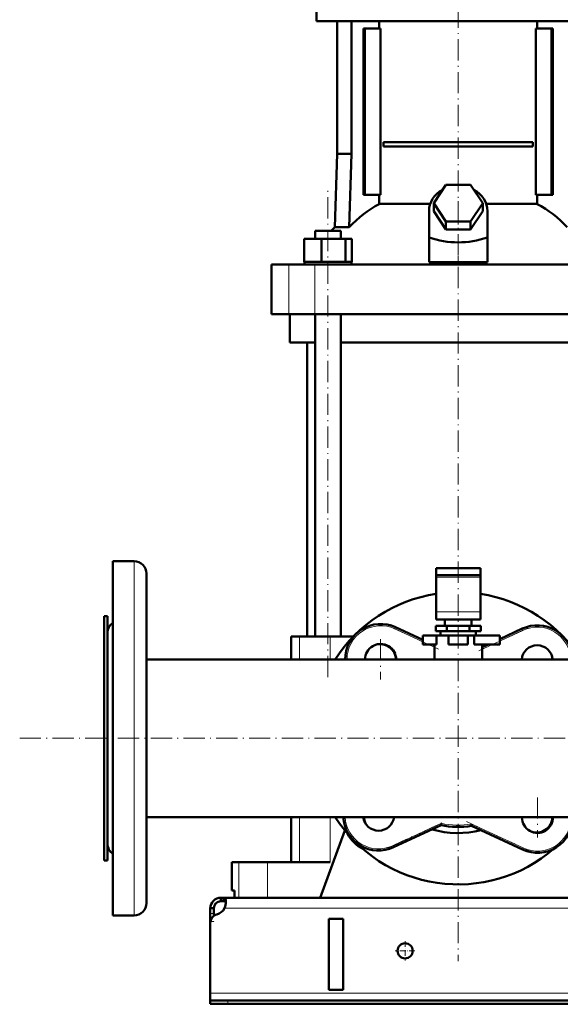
# Model space of a CAD drawing. Extents: x -1595 to 1972, y -1674 to 620.
# Tile 29 of 55: x -256 to 49, y -322 to 234. Entities that reach past the tile are written whole.
import ezdxf

# ---------------------------------------------------------------- set-up
doc = ezdxf.new("R2010")
doc.units = 0
doc.linetypes.add('DASHDOT', pattern=[18.5, 12, -3, 0.5, -3])

msp = doc.modelspace()

# ---------------------------------------------------------------- linework, layer by layer
at = {"color": 7, "linetype": 'DASHDOT', "lineweight": 18}
for p, q in [((-8.43, 259.87), (-8.43, 118.05)), ((-81.97, -137.25), (-81.97, 137.55)), ((-8.43, 131.4), (-8.43, -297.6)), ((-19.67, -121.5), (-46.82, -108.84)), ((30.8, -109.57), (2.73, -122.66)), ((-52.24, -115.9), (-52.24, -138.65)), ((-40.87, -127.28), (-63.62, -127.28)), ((-256.04, -171.85), (603.17, -171.85)), ((36.27, -205.19), (36.27, -227.94)), ((47.65, -216.56), (24.9, -216.56)), ((-48.46, -233.94), (-15.41, -218.52)), ((-3.84, -218.82), (31.54, -235.32))]:
    msp.add_line(p, q, dxfattribs=at)
at = {"color": 7, "lineweight": 50}
for p, q in [((-88.43, 241.05), (-88.43, 233.05)), ((-88.43, 233.05), (-8.43, 233.05)), ((-76.73, 233.05), (-76.73, 158.15)), ((-68.74, 233.05), (-68.74, 158.15)), ((-61.15, 229.05), (-61.85, 229.05)), ((-61.85, 135.05), (-61.85, 229.05)), ((-52.3, 229.05), (-61.15, 229.05)), ((-61.15, 135.05), (-61.15, 229.05)), ((-53.02, 229.05), (-53.02, 233.05)), ((-52.3, 135.05), (-52.3, 229.05)), ((-8.43, 233.05), (71.57, 233.05)), ((35.43, 229.05), (35.43, 135.05)), ((44.28, 229.05), (35.43, 229.05)), ((36.15, 233.05), (36.15, 229.05)), ((44.28, 135.05), (44.28, 229.05)), ((44.98, 229.05), (44.28, 229.05)), ((44.98, 229.05), (44.98, 135.05)), ((-50.62, 164.8), (33.75, 164.8)), ((-50.62, 164.8), (-50.62, 162.3)), ((33.75, 162.3), (-50.62, 162.3)), ((33.75, 164.8), (33.75, 162.3)), ((-76.73, 158.15), (-78.18, 116.71)), ((-68.74, 158.15), (-76.73, 158.15)), ((-68.74, 158.15), (-70.02, 116.71)), ((-22.29, 130.35), (-15.36, 140.74)), ((-15.36, 140.74), (-1.51, 140.74)), ((-1.51, 140.74), (5.42, 130.35)), ((-61.85, 135.05), (-61.15, 135.05)), ((-61.15, 135.05), (-52.3, 135.05)), ((-53.02, 129.87), (-53.02, 135.05)), ((35.43, 135.05), (44.28, 135.05)), ((36.15, 135.05), (36.15, 129.87)), ((44.28, 135.05), (44.98, 135.05)), ((-53.02, 129.87), (-24.27, 129.87)), ((-15.36, 119.96), (-22.29, 130.35)), ((-22.29, 125.85), (-22.29, 130.35)), ((5.42, 130.35), (-1.51, 119.96)), ((5.42, 125.85), (5.42, 130.35)), ((7.4, 129.87), (36.15, 129.87)), ((-24.93, 111), (-24.93, 125.85)), ((-15.36, 115.46), (-22.29, 125.85)), ((5.42, 125.85), (-1.51, 115.46)), ((8.07, 111), (8.07, 125.85)), ((-1.51, 119.96), (-15.36, 119.96)), ((-15.36, 115.46), (-15.36, 119.96)), ((-1.51, 115.46), (-1.51, 119.96)), ((-89.27, 114.65), (-87.14, 114.65)), ((-89.27, 110.15), (-89.27, 114.65)), ((-87.14, 114.65), (-74.67, 114.65)), ((-78.18, 116.71), (-70.02, 116.71)), ((-74.67, 110.15), (-74.67, 114.65)), ((-1.51, 115.46), (-15.36, 115.46)), ((-95.36, 110.15), (-85.56, 110.15)), ((-95.36, 97.15), (-95.36, 110.15)), ((-85.56, 110.15), (-72.18, 110.15)), ((-85.56, 97.15), (-85.56, 110.15)), ((-72.18, 97.15), (-72.18, 110.15)), ((-72.18, 110.15), (-68.59, 110.15)), ((-68.59, 97.15), (-68.59, 110.15)), ((-24.93, 97.01), (-24.93, 111)), ((8.07, 97.01), (8.07, 111)), ((-113.93, 95.65), (-104, 95.65)), ((-113.93, 67.65), (-113.93, 95.65)), ((-104, 95.65), (-89.43, 95.65)), ((-95.36, 97.15), (-94.35, 97.15)), ((-95.17, 95.65), (-95.17, 97.15)), ((-94.35, 97.15), (-86.57, 97.15)), ((-89.43, 95.65), (72.56, 95.65)), ((-86.57, 97.15), (-85.56, 97.15)), ((-85.56, 97.15), (-84.18, 97.15)), ((-84.18, 97.15), (-73.56, 97.15)), ((-73.56, 97.15), (-72.18, 97.15)), ((-72.18, 97.15), (-71.81, 97.15)), ((-71.81, 97.15), (-68.77, 97.15)), ((-68.96, 97.15), (-68.59, 97.15)), ((-68.77, 97.15), (-68.77, 95.65)), ((-24.93, 97.01), (-8.43, 97.01)), ((-8.43, 97.01), (8.07, 97.01)), ((-104, 67.65), (-113.93, 67.65)), ((-89.43, 67.65), (-104, 67.65)), ((-103.43, 51.65), (-103.43, 67.65)), ((72.56, 67.65), (-89.43, 67.65)), ((-89.27, -114.35), (-89.27, 67.65)), ((-74.67, -114.35), (-74.67, 67.65)), ((-89.27, 51.65), (-103.43, 51.65)), ((-93.78, -114.35), (-93.78, 51.65)), ((-8.43, 51.65), (-74.67, 51.65)), ((57.8, 51.65), (-8.43, 51.65)), ((-203.43, -71.85), (-191.43, -71.85)), ((-203.43, -219.79), (-203.43, -71.85)), ((-203.43, -71.85), (-191.43, -71.85)), ((-20.93, -75.75), (-20.93, -79.75)), ((-8.43, -75.75), (-20.93, -75.75)), ((4.07, -75.75), (-8.43, -75.75)), ((4.07, -75.75), (4.07, -79.75)), ((-184.43, -216.44), (-184.43, -78.85)), ((-20.93, -80.92), (-20.93, -79.75)), ((-8.43, -79.75), (-20.93, -79.75)), ((-20.93, -100.36), (-20.93, -80.92)), ((4.07, -79.75), (-8.43, -79.75)), ((4.07, -80.92), (4.07, -79.75)), ((4.07, -100.36), (4.07, -80.92)), ((-206.43, -102.85), (-208.43, -102.85)), ((-208.43, -102.85), (-208.43, -232.41)), ((-206.43, -102.85), (-208.43, -102.85)), ((-206.43, -102.85), (-206.43, -232.41)), ((-20.93, -100.36), (-20.93, -104.75)), ((-20.93, -104.75), (4.07, -104.75)), ((-15.93, -108.35), (-15.93, -104.75)), ((-0.93, -104.75), (-0.93, -108.35)), ((4.07, -100.36), (4.07, -104.75)), ((-43.79, -109.15), (-28.43, -116.31)), ((-14.79, -108.35), (-21.14, -108.35)), ((-21.14, -111.35), (-21.14, -108.35)), ((-2.08, -108.35), (-14.79, -108.35)), ((-14.79, -111.35), (-14.79, -108.35)), ((4.27, -108.35), (-2.08, -108.35)), ((-2.08, -111.35), (-2.08, -108.35)), ((4.27, -111.35), (4.27, -108.35)), ((15.07, -115.8), (27.69, -109.92)), ((-206.43, -200.38), (-206.43, -112.35)), ((-100.39, -114.35), (-102.68, -114.35)), ((-102.68, -114.35), (-102.68, -127.4)), ((-98.05, -114.35), (-100.39, -114.35)), ((-80.68, -114.35), (-98.05, -114.35)), ((-67.6, -114.35), (-80.68, -114.35)), ((-28.43, -113.85), (-20.76, -113.85)), ((-28.43, -118.85), (-28.43, -113.85)), ((-14.79, -111.35), (-21.14, -111.35)), ((-13.93, -113.85), (-20.76, -113.85)), ((-20.76, -118.85), (-20.76, -113.85)), ((-18.43, -111.35), (-18.43, -113.85)), ((-18.43, -113.85), (-8.43, -113.85)), ((-2.08, -111.35), (-14.79, -111.35)), ((-13.93, -113.85), (-2.93, -113.85)), ((-13.93, -118.85), (-13.93, -113.85)), ((-8.43, -113.85), (1.57, -113.85)), ((0.63, -113.85), (-2.93, -113.85)), ((-2.93, -118.85), (-2.93, -113.85)), ((4.27, -111.35), (-2.08, -111.35)), ((0.63, -118.85), (0.63, -113.85)), ((0.63, -113.85), (15.07, -113.85)), ((1.57, -111.35), (1.57, -113.85)), ((15.07, -118.85), (15.07, -113.85)), ((-28.43, -118.85), (-20.76, -118.85)), ((-22.98, -118.85), (-21.93, -119.34)), ((-21.93, -118.85), (-21.93, -127.4)), ((-13.93, -118.85), (-2.93, -118.85)), ((0.63, -118.85), (15.07, -118.85)), ((5.07, -127.4), (5.07, -118.85)), ((5.07, -120.47), (8.53, -118.85)), ((-184.43, -127.4), (-102.69, -127.4)), ((138.12, -127.4), (-184.43, -127.4)), ((-206.43, -231.35), (-206.43, -200.38)), ((487.57, -216.3), (-184.43, -216.3)), ((-184.43, -264.85), (-184.43, -216.44)), ((-102.68, -216.3), (-102.68, -241.85)), ((-203.43, -271.85), (-203.43, -219.79)), ((-18.14, -220.9), (-44.94, -233.4)), ((-18.14, -220.9), (-18.27, -219.86)), ((-0.92, -221.28), (-0.77, -220.25)), ((27.82, -234.69), (-0.92, -221.28)), ((-86.43, -261.85), (-72.5, -223.84)), ((-208.43, -232.41), (-208.43, -240.85)), ((-206.43, -232.41), (-206.43, -240.85)), ((-206.43, -240.85), (-208.43, -240.85)), ((-136.28, -241.85), (-132.23, -241.85)), ((-136.28, -257.85), (-136.28, -241.85)), ((-132.23, -241.85), (-116.19, -241.85)), ((-116.19, -241.85), (-80.68, -241.85)), ((-134.72, -257.85), (-136.28, -257.85)), ((-134.72, -257.85), (-134.72, -261.85)), ((-142.43, -261.85), (-142.43, -263.85)), ((-140.9, -261.85), (-142.43, -261.85)), ((-140.9, -263.85), (-142.43, -263.85)), ((-140.9, -261.85), (-140.9, -263.85)), ((444.03, -261.85), (-140.9, -261.85)), ((-132.23, -261.85), (-134.72, -261.85)), ((-116.19, -261.85), (-132.23, -261.85)), ((-86.43, -261.85), (-116.19, -261.85)), ((-203.43, -271.85), (-191.43, -271.85)), ((-148.43, -267.85), (-146.43, -267.85)), ((-148.43, -270.84), (-148.43, -267.85)), ((-148.43, -275.37), (-148.43, -270.84)), ((-146.43, -270.84), (-146.43, -267.85)), ((-146.43, -272.1), (-146.43, -270.84)), ((-148.43, -275.37), (-148.43, -276.1)), ((-148.43, -276.1), (-148.43, -315.85)), ((-81.43, -313.85), (-81.43, -273.85)), ((-73.43, -273.85), (-81.43, -273.85)), ((-73.43, -273.85), (-73.43, -313.85)), ((-148.43, -315.85), (-148.43, -319.85)), ((-73.43, -313.85), (-81.43, -313.85)), ((-148.43, -319.85), (-148.43, -321.85)), ((-148.43, -319.85), (-138.43, -319.85)), ((-148.43, -321.85), (-138.43, -321.85)), ((441.57, -319.85), (-138.43, -319.85)), ((-138.43, -321.85), (441.57, -321.85))]:
    msp.add_line(p, q, dxfattribs=at)
at = {"color": 7, "linetype": 'DASHDOT', "lineweight": 18, "ltscale": 0.419809}
msp.add_line((-8.43, 95.61), (-8.43, 112.4), dxfattribs=at)
at = {"color": 7, "lineweight": 18}
for p, q in [((-104, 67.65), (-104, 95.65)), ((-89.43, 67.65), (-89.43, 95.65)), ((-191.43, -219.79), (-191.43, -71.85)), ((-20.93, -80.92), (4.07, -80.92)), ((-20.93, -100.36), (4.07, -100.36)), ((-43.79, -109.15), (-44.21, -110.06)), ((-28.43, -117.41), (-44.21, -110.06)), ((28.11, -110.82), (15.07, -116.91)), ((27.69, -109.92), (28.11, -110.82)), ((-98.05, -114.35), (-98.05, -127.4)), ((-80.68, -114.35), (-80.68, -127.4)), ((-21.93, -120.44), (-25.35, -118.85)), ((10.9, -118.85), (5.07, -121.57)), ((-98.05, -216.3), (-98.05, -241.85)), ((-80.68, -216.3), (-80.68, -241.85)), ((-191.43, -271.85), (-191.43, -219.79)), ((-45.36, -232.49), (-18.27, -219.86)), ((-0.77, -220.25), (28.24, -233.78)), ((-45.36, -232.49), (-44.94, -233.4)), ((28.24, -233.78), (27.82, -234.69)), ((-132.23, -241.85), (-132.23, -261.85)), ((-116.19, -241.85), (-116.19, -261.85)), ((-148.43, -270.84), (-146.43, -270.84)), ((443.54, -267.85), (-140.41, -267.85)), ((-148.43, -275.37), (-148.38, -275.37)), ((451.57, -315.85), (-148.43, -315.85)), ((-138.43, -319.85), (-138.43, -321.85))]:
    msp.add_line(p, q, dxfattribs=at)
at = {"color": 7, "linetype": 'DASHDOT', "lineweight": 18, "ltscale": 0.06}
msp.add_line((-148.63, -275.37), (-146.23, -275.37), dxfattribs=at)
at = {"color": 7, "linetype": 'DASHDOT', "lineweight": 18, "ltscale": 0.27625}
for p, q in [((-38.43, -286.33), (-38.43, -297.38)), ((-32.91, -291.85), (-43.96, -291.85))]:
    msp.add_line(p, q, dxfattribs=at)
at = {"color": 7, "linetype": 'DASHDOT', "lineweight": 18, "ltscale": 0.060015}
msp.add_line((-138.43, -319.65), (-138.43, -322.05), dxfattribs=at)
at = {"color": 7, "lineweight": 50}
for points in [[(-139.56, -263.97), (-139.58, -263.52), (-139.63, -263.11), (-139.76, -262.64), (-139.95, -262.28), (-140.22, -262.02), (-140.53, -261.89), (-140.9, -261.85)], [(-139.6, -264.79), (-139.74, -264.41), (-139.97, -264.13), (-140.28, -263.94), (-140.69, -263.86), (-140.9, -263.85)], [(-140.41, -267.85), (-140.04, -266.86), (-139.78, -265.86), (-139.61, -264.88), (-139.56, -263.97)]]:
    msp.add_lwpolyline(points, dxfattribs=at)
msp.add_circle((-38.43, -291.85), 4.25, dxfattribs=at)
for centre, radius, start, end in [((-28.43, 64.62), 72.02, 133.6854, 136.0088), ((-191.43, -78.85), 7, 0, 90), ((-191.43, -78.85), 7, 0, 90), ((-8.43, -171.85), 82.5, 98.7148, 147.399), ((-8.43, -171.85), 82.5, 32.601, 81.2853), ((-199.43, -112.35), 7, 124.8499, 180), ((-52.24, -127.28), 20, 65, 180.3637), ((36.14, -128.04), 20, 1.8385, 115), ((-52.24, -127.28), 8.75, 359.1686, 180.8314), ((-52.63, -127.66), 9, 1.6277, 105.8164), ((-8.43, -171.85), 53.5, 74.8027, 75.3842), ((36.14, -128.04), 8.75, 4.2053, 175.7947), ((35.76, -127.66), 9, 1.6277, 15.8154), ((-8.43, -171.85), 82.5, 212.6013, 310.7565), ((-53.39, -215.27), 20, 182.9558, 295), ((-53.39, -215.27), 8.75, 186.7688, 353.2312), ((-52.63, -216.05), 9, 181.63, 207.8137), ((36.27, -216.56), 8.75, 178.304, 180), ((36.27, -216.56), 8.75, 180, 1.696), ((36.27, -216.56), 20, 245, 0.7419), ((35.76, -216.05), 9, 247.269, 358.37), ((-8.43, -171.85), 50, 258.8069, 278.6429), ((-53.14, -216.56), 20, 207.2291, 242.7676), ((-8.43, -171.85), 53.5, 253.9586, 283.9182), ((-199.43, -231.35), 7, 180, 235.1501), ((-191.43, -264.85), 7, 270, 360), ((-191.43, -264.85), 7, 270, 360), ((-142.43, -267.85), 6, 90, 180), ((-142.43, -267.85), 4, 90, 180), ((-143.43, -276.1), 5, 105.0849, 180), ((-146.56, -264.51), 7, 285.0849, 331.513)]:
    msp.add_arc(centre, radius, start, end, dxfattribs=at)
at = {"color": 7, "lineweight": 18}
for centre, radius, start, end in [((-52.24, -127.28), 19, 65, 180.3829), ((36.14, -128.04), 19, 1.9353, 115), ((-53.39, -215.27), 19, 183.1115, 295), ((36.27, -216.56), 19, 245, 0.7809), ((-8.43, -171.85), 49, 258.4265, 278.9948)]:
    msp.add_arc(centre, radius, start, end, dxfattribs=at)
at = {"color": 7, "lineweight": 50}
for centre, major_axis, ratio, start_param, end_param in [((-8.43, 125.85), (-16.5, 0), 0.866025, 5.274709, 6.283185), ((-8.43, 125.85), (-16.5, 0), 0.866025, 3.141593, 4.150069), ((-26.09, 64.62), (0, 72.02), 0.882948, 0.43727, 0.762454), ((9.22, 64.62), (0, 72.02), 0.882948, 5.520731, 5.845916), ((-8.43, 254.06), (0, 145.88), 0.577738, 2.94454, 3.338645)]:
    msp.add_ellipse(centre, major_axis=major_axis, ratio=ratio, start_param=start_param, end_param=end_param, dxfattribs=at)

doc.saveas('drawing.dxf')
